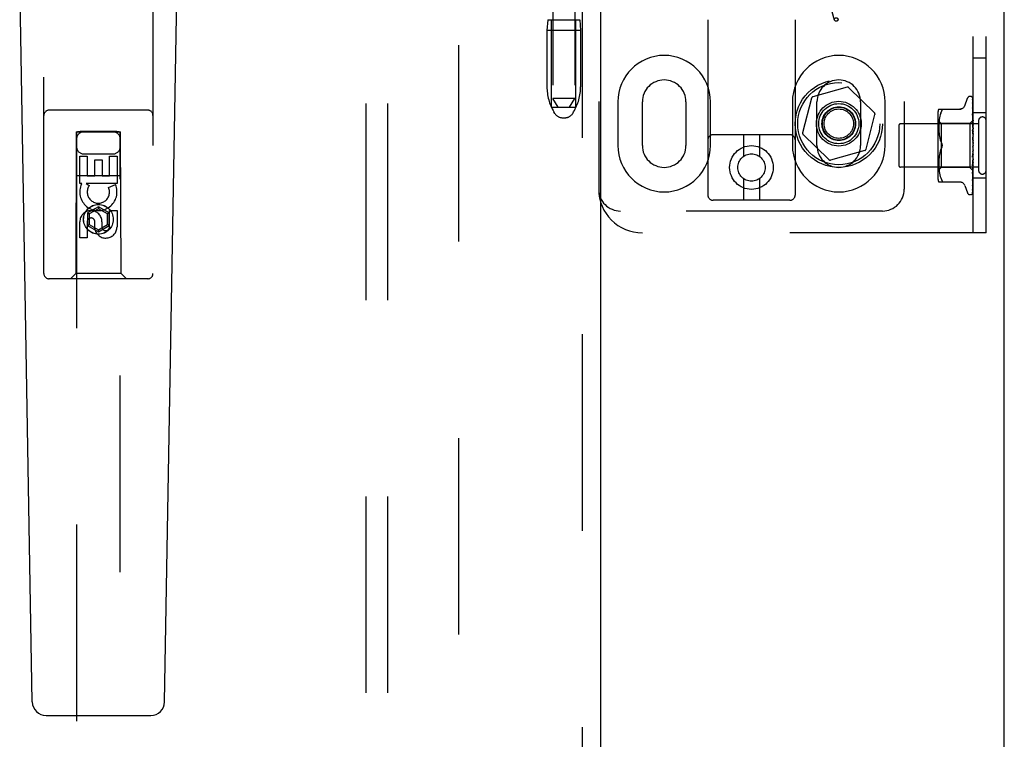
# Model space of a CAD drawing. Header units: inches. Extents: x 0 to 204, y 0 to 132.
# Tile 5 of 114: x 96.59 to 102.23, y 43.81 to 47.93. Entities that reach past the tile are written whole.
import ezdxf

# ---------------------------------------------------------------- set-up
doc = ezdxf.new("R2010")
doc.units = ezdxf.units.IN
doc.header["$LTSCALE"] = 11.243375
doc.header["$MEASUREMENT"] = 0
doc.linetypes.add('HIDDEN', pattern=[0.2, 0.1, -0.1])
doc.layers.get('0').update_dxf_attribs({"linetype": 'CONTINUOUS'})
for name, color, linetype in [('DEFAULT_2', 8, 'HIDDEN'), ('DOOR_ASSEMBLY', 7, 'CONTINUOUS'), ('SUBPANEL', 7, 'CONTINUOUS')]:
    doc.layers.add(name, color=color, linetype=linetype)

msp = doc.modelspace()

# ---------------------------------------------------------------- linework, layer by layer
at = {"color": 3, "linetype": 'Continuous'}
msp.add_line((102.2288, 9.5635), (102.2288, 89.3555), dxfattribs=at)
at = {"layer": 'DEFAULT_2', "color": 8, "linetype": 'HIDDEN'}
for p, q in [((99.1038, 86.0115), (99.1038, 12.9075)), ((100.531, 52.4267), (100.531, 46.9262)), ((101.031, 52.4267), (101.031, 46.9262)), ((102.0498, 46.7095), (102.0498, 52.2095)), ((102.1248, 46.7095), (102.1248, 52.2095)), ((99.906, 51.9595), (99.906, 46.9595)), ((101.656, 51.9595), (101.656, 46.9595)), ((99.6435, 50.9285), (99.6435, 47.4785)), ((99.7685, 50.9285), (99.7685, 47.4785)), ((101.2568, 47.9278), (101.2059, 48.1109)), ((99.6145, 47.9285), (99.6095, 47.8685)), ((99.6145, 47.9285), (99.7975, 47.9285)), ((99.636, 47.4285), (99.636, 47.9285)), ((99.776, 47.4285), (99.776, 47.9285)), ((99.7975, 47.9285), (99.8025, 47.8685)), ((99.8025, 47.8685), (99.6095, 47.8685)), ((99.6095, 47.8685), (99.6095, 47.5461)), ((99.8025, 47.8685), (99.8025, 47.5461)), ((102.1248, 47.7095), (102.0498, 47.7095)), ((101.3293, 47.5427), (101.1319, 47.4876)), ((101.4854, 47.3968), (101.339, 47.5402)), ((99.7685, 47.4785), (99.6435, 47.4785)), ((99.6735, 47.4285), (99.6435, 47.4785)), ((99.7385, 47.4285), (99.7685, 47.4785)), ((101.1249, 47.4804), (101.0739, 47.2819)), ((102.0022, 47.4375), (102.0176, 47.4798)), ((102.0333, 47.4908), (102.0341, 47.4908)), ((102.0471, 47.4812), (102.049, 47.3523)), ((99.636, 47.4285), (99.776, 47.4285)), ((100.0154, 47.4595), (100.0154, 47.2095)), ((100.156, 47.2095), (100.156, 47.4595)), ((100.406, 47.4595), (100.406, 47.2095)), ((100.5466, 47.2095), (100.5466, 47.4595)), ((101.0154, 47.4595), (101.0154, 47.2095)), ((101.156, 47.2095), (101.156, 47.4595)), ((101.406, 47.4595), (101.406, 47.2095)), ((101.5466, 47.2095), (101.5466, 47.4595)), ((101.8533, 47.4179), (101.9825, 47.4179)), ((102.0471, 47.4719), (102.049, 47.3472)), ((102.0471, 47.4702), (102.049, 47.3471)), ((102.0471, 47.4537), (102.0471, 47.4532)), ((102.0471, 47.4532), (102.049, 47.3371)), ((102.0471, 47.4503), (102.049, 47.3369)), ((102.0471, 47.4258), (102.0471, 47.4257)), ((102.0479, 47.4197), (102.0471, 47.4258)), ((102.0471, 47.4257), (102.049, 47.3224)), ((102.0472, 47.4216), (102.0471, 47.4218)), ((102.0471, 47.4218), (102.049, 47.3221)), ((102.0487, 47.4126), (102.0479, 47.4197)), ((99.6549, 47.3928), (99.6494, 47.402)), ((99.6978, 47.3685), (99.7142, 47.3685)), ((99.7571, 47.3928), (99.7626, 47.402)), ((101.4371, 47.1886), (101.4881, 47.3871)), ((101.8477, 47.3891), (101.8477, 47.0299)), ((101.8575, 47.3671), (101.856, 47.3575)), ((101.8595, 47.3766), (101.8575, 47.367)), ((101.862, 47.386), (101.8595, 47.3766)), ((101.8651, 47.3948), (101.862, 47.386)), ((101.8651, 47.3948), (101.8687, 47.4033)), ((101.8709, 47.4085), (101.8716, 47.4106)), ((102.0471, 47.3902), (102.0471, 47.3903)), ((102.0471, 47.3903), (102.049, 47.3036)), ((102.0483, 47.3789), (102.0471, 47.3902)), ((102.0471, 47.3856), (102.049, 47.3032)), ((102.0491, 47.3708), (102.0483, 47.3789)), ((102.0498, 47.3645), (102.0491, 47.3708)), ((102.1248, 47.397), (102.0498, 47.397)), ((101.6248, 47.3235), (101.6248, 47.0955)), ((102.0818, 47.3335), (101.6348, 47.3335)), ((101.8677, 47.3348), (101.8477, 47.3548)), ((101.8536, 47.3307), (101.8533, 47.3222)), ((101.8533, 47.3223), (101.8533, 47.3139)), ((101.8533, 47.314), (101.8533, 47.3054)), ((101.8533, 47.3056), (101.8536, 47.2968)), ((101.8541, 47.3393), (101.8536, 47.3306)), ((101.8549, 47.3482), (101.8541, 47.3392)), ((101.856, 47.3576), (101.8549, 47.3481)), ((102.0308, 47.3348), (101.8677, 47.3348)), ((101.8677, 47.3348), (101.8677, 47.0843)), ((102.0498, 47.3538), (102.0308, 47.3348)), ((102.0308, 47.3348), (102.0308, 47.0843)), ((102.0471, 47.3481), (102.0471, 47.3484)), ((102.0471, 47.3484), (102.049, 47.2814)), ((102.0488, 47.3312), (102.0471, 47.3481)), ((102.0471, 47.3429), (102.049, 47.2809)), ((102.0498, 47.3201), (102.0488, 47.3312)), ((102.049, 47.3524), (102.049, 47.3523)), ((102.049, 47.3523), (102.049, 47.3524)), ((102.0498, 47.3502), (102.049, 47.3473)), ((102.049, 47.3471), (102.049, 47.3473)), ((102.049, 47.3472), (102.049, 47.3471)), ((102.0498, 47.3417), (102.049, 47.3372)), ((102.049, 47.3369), (102.049, 47.3372)), ((102.049, 47.3371), (102.049, 47.3369)), ((102.0498, 47.3333), (102.049, 47.3369)), ((102.0498, 47.3283), (102.049, 47.3225)), ((102.049, 47.3221), (102.049, 47.3225)), ((102.049, 47.3224), (102.049, 47.3221)), ((102.0498, 47.317), (102.049, 47.3221)), ((102.0498, 47.3107), (102.049, 47.3037)), ((102.0818, 47.3515), (102.0818, 47.0675)), ((101.001, 47.2712), (100.561, 47.2712)), ((100.736, 47.2712), (100.736, 47.1474)), ((100.826, 47.2712), (100.826, 47.1474)), ((101.0766, 47.2723), (101.223, 47.1289)), ((101.8536, 47.297), (101.8541, 47.288)), ((101.8541, 47.2882), (101.8549, 47.2789)), ((101.8549, 47.279), (101.856, 47.2696)), ((101.856, 47.2697), (101.8575, 47.2602)), ((101.8575, 47.2603), (101.8595, 47.2508)), ((101.8595, 47.2509), (101.862, 47.2416)), ((102.0471, 47.3012), (102.0471, 47.3014)), ((102.0471, 47.3014), (102.049, 47.2565)), ((102.0471, 47.3011), (102.0498, 47.2716)), ((102.0471, 47.2954), (102.049, 47.2559)), ((102.0471, 47.2509), (102.0498, 47.221)), ((102.049, 47.3032), (102.049, 47.3037)), ((102.049, 47.3036), (102.049, 47.3033)), ((102.0498, 47.2969), (102.049, 47.3033)), ((102.0498, 47.2894), (102.049, 47.2815)), ((102.049, 47.2813), (102.049, 47.2815)), ((102.049, 47.2814), (102.049, 47.281)), ((102.049, 47.2809), (102.049, 47.2813)), ((102.0498, 47.2736), (102.049, 47.281)), ((102.0498, 47.2653), (102.049, 47.2567)), ((102.049, 47.2559), (102.049, 47.2567)), ((102.049, 47.2565), (102.049, 47.2562)), ((102.0498, 47.248), (102.049, 47.2562)), ((101.8619, 47.2416), (101.865, 47.2327)), ((101.865, 47.2327), (101.8687, 47.2241)), ((101.865, 47.1863), (101.8687, 47.1949)), ((102.0472, 47.2444), (102.0482, 47.2363)), ((102.0488, 47.2039), (102.0488, 47.204)), ((102.0489, 47.2041), (102.049, 47.2042)), ((102.0489, 47.2041), (102.0489, 47.2041)), ((102.0498, 47.2391), (102.049, 47.2302)), ((102.0498, 47.2118), (102.049, 47.203)), ((102.049, 47.2042), (102.0491, 47.2043)), ((102.0498, 47.1935), (102.049, 47.2024)), ((102.0498, 47.206), (102.0496, 47.2056)), ((101.4301, 47.1815), (101.2327, 47.1264)), ((101.8549, 47.1402), (101.8541, 47.1309)), ((101.856, 47.1495), (101.8549, 47.14)), ((101.8575, 47.1589), (101.856, 47.1493)), ((101.8595, 47.1683), (101.8575, 47.1588)), ((101.862, 47.1775), (101.8595, 47.1682)), ((102.049, 47.1763), (102.0471, 47.1487)), ((102.049, 47.1758), (102.0471, 47.1425)), ((102.0471, 47.1427), (102.0498, 47.1726)), ((102.049, 47.1504), (102.0471, 47.0994)), ((102.049, 47.1498), (102.0471, 47.0936)), ((102.0471, 47.1425), (102.0471, 47.1427)), ((102.0498, 47.1845), (102.049, 47.176)), ((102.049, 47.1763), (102.049, 47.1754)), ((102.049, 47.1758), (102.049, 47.176)), ((102.0498, 47.1667), (102.049, 47.1754)), ((102.0498, 47.158), (102.049, 47.1502)), ((102.049, 47.1504), (102.049, 47.1497)), ((102.049, 47.1498), (102.049, 47.1502)), ((102.0498, 47.1414), (102.049, 47.1497)), ((102.0818, 47.0855), (101.6348, 47.0855)), ((101.8677, 47.0843), (101.8477, 47.0643)), ((101.8536, 47.1222), (101.8533, 47.1134)), ((101.8533, 47.1136), (101.8533, 47.105)), ((101.8533, 47.1052), (101.8533, 47.0967)), ((101.8533, 47.0969), (101.8536, 47.0884)), ((101.8541, 47.1311), (101.8536, 47.122)), ((101.8536, 47.0885), (101.8541, 47.0798)), ((101.8541, 47.0798), (101.8549, 47.0709)), ((102.0308, 47.0843), (101.8677, 47.0843)), ((102.049, 47.066), (102.0308, 47.0843)), ((102.049, 47.1266), (102.0471, 47.0541)), ((102.049, 47.1262), (102.0471, 47.049)), ((102.0471, 47.0939), (102.0498, 47.1228)), ((102.049, 47.1059), (102.0471, 47.0145)), ((102.049, 47.1056), (102.0471, 47.0101)), ((102.0471, 47.0936), (102.0471, 47.0939)), ((102.049, 47.089), (102.0471, 46.982)), ((102.049, 47.0887), (102.0471, 46.9786)), ((102.0498, 47.1335), (102.049, 47.1265)), ((102.049, 47.1266), (102.049, 47.1261)), ((102.049, 47.1262), (102.049, 47.1265)), ((102.0498, 47.1186), (102.049, 47.1261)), ((102.0498, 47.1116), (102.049, 47.1059)), ((102.049, 47.1059), (102.049, 47.1055)), ((102.049, 47.1056), (102.049, 47.1059)), ((102.0498, 47.099), (102.049, 47.1055)), ((102.0498, 47.0934), (102.049, 47.089)), ((102.049, 47.089), (102.049, 47.0887)), ((102.049, 47.0887), (102.049, 47.089)), ((102.0498, 47.0835), (102.049, 47.0887)), ((101.8549, 47.0709), (101.856, 47.0615)), ((101.856, 47.0615), (101.8575, 47.052)), ((101.8575, 47.052), (101.8595, 47.0424)), ((101.8595, 47.0425), (101.862, 47.033)), ((101.862, 47.0331), (101.8651, 47.0242)), ((101.8651, 47.0242), (101.8687, 47.0158)), ((102.049, 47.0764), (102.0471, 46.9577)), ((102.049, 47.0762), (102.0471, 46.9553)), ((102.049, 47.0687), (102.0471, 46.9413)), ((102.0471, 47.049), (102.0471, 47.0492)), ((102.0483, 47.0207), (102.0491, 47.0283)), ((102.0487, 47.0654), (102.0498, 47.0761)), ((102.0498, 47.0793), (102.049, 47.0764)), ((102.049, 47.0764), (102.049, 47.0762)), ((102.049, 47.0762), (102.049, 47.0764)), ((102.0498, 47.0725), (102.049, 47.0762)), ((102.049, 47.0686), (102.049, 47.0687)), ((102.049, 47.0687), (102.049, 47.0686)), ((102.0498, 47.0653), (102.049, 47.0661)), ((102.049, 47.0661), (102.049, 47.066)), ((102.0491, 47.0283), (102.0498, 47.0343)), ((100.736, 47.02), (100.736, 46.8962)), ((100.826, 47.02), (100.826, 46.8962)), ((101.8533, 47.0012), (101.9825, 47.0012)), ((101.8699, 47.0014), (101.8687, 47.0012)), ((102.0022, 46.9815), (102.0176, 46.9392)), ((102.0471, 47.0101), (102.0471, 47.0102)), ((102.0471, 46.9783), (102.0479, 46.9838)), ((102.0471, 46.982), (102.0471, 46.9817)), ((102.0471, 46.9786), (102.0471, 46.9784)), ((102.0471, 46.9784), (102.0471, 46.9783)), ((102.1248, 47.022), (102.0498, 47.022)), ((102.0333, 46.9283), (102.0341, 46.9283)), ((102.0454, 46.9328), (102.0455, 46.9328)), ((102.0471, 46.9553), (102.047, 46.9546)), ((101.001, 46.8962), (100.561, 46.8962)), ((101.531, 46.8345), (100.031, 46.8345)), ((102.1248, 46.7095), (100.156, 46.7095))]:
    msp.add_line(p, q, dxfattribs=at)
for points in [[(102.0464, 47.4834), (102.0463, 47.4834), (102.0463, 47.4835), (102.0463, 47.4834), (102.0464, 47.4833), (102.0466, 47.483), (102.0467, 47.4826), (102.0469, 47.4821), (102.047, 47.4816), (102.0471, 47.481), (102.0471, 47.4806)], [(102.0464, 47.4839), (102.0466, 47.4835), (102.0468, 47.483), (102.047, 47.4824), (102.0471, 47.4818), (102.0471, 47.4811)], [(102.0498, 47.4741), (102.0494, 47.4757), (102.0489, 47.4773), (102.0485, 47.4789), (102.048, 47.4803), (102.0475, 47.4817), (102.0469, 47.483), (102.0464, 47.4839)], [(102.0498, 47.4773), (102.0497, 47.4775), (102.0494, 47.4782), (102.0491, 47.4788), (102.0488, 47.4794), (102.0485, 47.48), (102.0482, 47.4806), (102.0479, 47.4811), (102.0476, 47.4816), (102.0473, 47.482), (102.0471, 47.4824), (102.0468, 47.4827), (102.0464, 47.4834)], [(102.0498, 47.4797), (102.0494, 47.4807), (102.049, 47.4816), (102.0489, 47.4817)], [(101.8687, 47.4179), (101.8699, 47.4177), (101.8709, 47.4171), (101.8716, 47.4163), (101.872, 47.4153), (101.8721, 47.4139), (101.872, 47.4124), (101.8716, 47.4106)], [(102.002, 47.437), (102.0013, 47.4351), (101.9996, 47.4319), (101.9974, 47.4288), (101.9949, 47.4261), (101.9921, 47.4236), (101.9889, 47.4216), (101.9855, 47.42), (101.982, 47.4188), (101.9783, 47.4181), (101.9746, 47.4179)], [(102.047, 47.4713), (102.047, 47.4714), (102.0469, 47.4716), (102.0469, 47.4716), (102.0469, 47.4715), (102.047, 47.4712), (102.0471, 47.4709), (102.0471, 47.4704), (102.0471, 47.4702)], [(102.047, 47.473), (102.047, 47.4728), (102.0471, 47.4724), (102.0471, 47.4719)], [(102.0498, 47.4592), (102.0495, 47.4609), (102.0491, 47.4632), (102.0487, 47.4654), (102.0482, 47.4676), (102.0478, 47.4696), (102.0473, 47.4717), (102.047, 47.473)], [(102.0473, 47.4708), (102.0471, 47.4712), (102.047, 47.4713)], [(102.0498, 47.4353), (102.0495, 47.4373), (102.0491, 47.4402), (102.0487, 47.4431), (102.0483, 47.446), (102.0479, 47.4489), (102.0474, 47.4517), (102.0471, 47.4537)], [(102.0471, 47.4507), (102.0471, 47.4508), (102.0471, 47.4508), (102.0471, 47.4508), (102.0471, 47.4506), (102.0471, 47.4503)], [(102.0477, 47.4494), (102.0475, 47.4499), (102.0473, 47.4503), (102.0472, 47.4506), (102.0471, 47.4507)], [(102.0498, 47.4154), (102.0495, 47.416), (102.0492, 47.4169), (102.0488, 47.4177), (102.0485, 47.4185), (102.0481, 47.4192), (102.0478, 47.4199), (102.0476, 47.4205), (102.0474, 47.421), (102.0472, 47.4214), (102.0472, 47.4216)], [(102.0498, 47.4656), (102.0497, 47.4658), (102.0494, 47.4665), (102.0491, 47.4672), (102.0489, 47.4678), (102.0486, 47.4684), (102.0483, 47.469), (102.048, 47.4695), (102.0477, 47.47), (102.0473, 47.4708)], [(102.0498, 47.4447), (102.0496, 47.4452), (102.0493, 47.446), (102.0489, 47.4468), (102.0486, 47.4475), (102.0483, 47.4482), (102.0477, 47.4494)], [(101.8709, 47.4085), (101.8699, 47.406), (101.8687, 47.4033)], [(102.0483, 47.3822), (102.048, 47.3829), (102.0477, 47.3835), (102.0475, 47.3841), (102.0473, 47.3846), (102.0472, 47.385), (102.0471, 47.3854), (102.0471, 47.3856)], [(102.0498, 47.3787), (102.0496, 47.3792), (102.0493, 47.38), (102.0489, 47.3807), (102.0483, 47.3822)], [(102.0498, 47.4034), (102.0495, 47.4056), (102.0487, 47.4126)], [(102.0491, 47.3376), (102.0484, 47.3391), (102.048, 47.3398), (102.0477, 47.3405), (102.0475, 47.3412), (102.0473, 47.3418), (102.0472, 47.3424), (102.0471, 47.3428), (102.0471, 47.3429)], [(102.0498, 47.3537), (102.0496, 47.3534), (102.0494, 47.3531), (102.0492, 47.3528), (102.049, 47.3524)], [(102.0498, 47.3534), (102.0495, 47.3531), (102.0493, 47.3528), (102.0491, 47.3526), (102.049, 47.3525), (102.049, 47.3524), (102.049, 47.3524)], [(102.0498, 47.3528), (102.0495, 47.3526), (102.0493, 47.3524), (102.0491, 47.3523), (102.049, 47.3523), (102.049, 47.3523), (102.049, 47.3523)], [(102.0498, 47.352), (102.0496, 47.3521), (102.0494, 47.3522), (102.0492, 47.3523), (102.049, 47.3523)], [(102.0498, 47.3488), (102.0495, 47.3484), (102.0493, 47.3481), (102.0491, 47.3477), (102.049, 47.3475), (102.049, 47.3473), (102.049, 47.3472)], [(102.0498, 47.347), (102.0495, 47.3469), (102.0493, 47.3468), (102.0491, 47.3469), (102.049, 47.3469), (102.049, 47.3471)], [(102.0498, 47.3451), (102.0496, 47.3456), (102.0494, 47.3462), (102.0492, 47.3467), (102.049, 47.3471)], [(102.0498, 47.3392), (102.0495, 47.3387), (102.0493, 47.3383), (102.0491, 47.3379), (102.049, 47.3375), (102.049, 47.3372), (102.049, 47.3371)], [(102.0498, 47.3362), (102.0495, 47.3362), (102.0493, 47.3363), (102.0491, 47.3364), (102.049, 47.3366), (102.049, 47.3369)], [(102.0498, 47.3249), (102.0495, 47.3244), (102.0493, 47.3239), (102.0491, 47.3234), (102.049, 47.3229), (102.049, 47.3225), (102.049, 47.3224)], [(102.0498, 47.3208), (102.0495, 47.321), (102.0493, 47.3212), (102.0491, 47.3214), (102.049, 47.3217), (102.049, 47.3221)], [(102.0498, 47.3065), (102.0495, 47.3059), (102.0493, 47.3053), (102.0491, 47.3048), (102.049, 47.3042), (102.049, 47.3037), (102.049, 47.3036)], [(102.0498, 47.336), (102.0494, 47.3368), (102.0491, 47.3376)], [(102.0498, 47.2889), (102.0497, 47.2891), (102.0494, 47.2897), (102.0491, 47.2903), (102.0487, 47.2909), (102.0484, 47.2915), (102.0481, 47.2921), (102.0478, 47.2928), (102.0475, 47.2935), (102.0473, 47.2942), (102.0472, 47.2948), (102.0471, 47.2954)], [(102.0498, 47.3014), (102.0495, 47.3017), (102.0493, 47.302), (102.0491, 47.3024), (102.049, 47.3028), (102.049, 47.3032)], [(102.0498, 47.2845), (102.0495, 47.2839), (102.0493, 47.2833), (102.0491, 47.2827), (102.049, 47.2821), (102.049, 47.2816), (102.049, 47.2814)], [(102.0498, 47.2787), (102.0495, 47.2791), (102.0493, 47.2794), (102.0491, 47.2798), (102.049, 47.2803), (102.049, 47.2808), (102.049, 47.2809)], [(102.0498, 47.2598), (102.0495, 47.2592), (102.0493, 47.2586), (102.0491, 47.258), (102.049, 47.2574), (102.049, 47.2568), (102.049, 47.2565)], [(102.0498, 47.2535), (102.0495, 47.254), (102.0493, 47.2545), (102.0491, 47.255), (102.049, 47.2555), (102.049, 47.2559)], [(101.8687, 47.1949), (101.865, 47.1864), (101.8619, 47.1774)], [(101.8687, 47.2241), (101.8693, 47.2228), (101.8698, 47.2215), (101.8703, 47.2201), (101.8708, 47.2187)], [(101.8721, 47.2095), (101.872, 47.2119), (101.8717, 47.2143), (101.8713, 47.2168), (101.8706, 47.2193), (101.8697, 47.2217), (101.8687, 47.2241)], [(101.8687, 47.1949), (101.8697, 47.1973), (101.8706, 47.1997), (101.8713, 47.2022), (101.8717, 47.2047), (101.872, 47.2071), (101.8721, 47.2095)], [(101.8707, 47.2), (101.8701, 47.1982), (101.8694, 47.1965), (101.8687, 47.1949)], [(101.8712, 47.2172), (101.8715, 47.2156), (101.8718, 47.2141), (101.872, 47.2125), (101.8721, 47.211), (101.8721, 47.2095)], [(101.8721, 47.2095), (101.8721, 47.2076), (101.8719, 47.2057), (101.8716, 47.2038), (101.8712, 47.2018)], [(102.0482, 47.2032), (102.048, 47.2029), (102.0478, 47.2025), (102.0476, 47.202), (102.0474, 47.2015), (102.0472, 47.2009), (102.0472, 47.2003), (102.0471, 47.1997), (102.0471, 47.1992)], [(102.0498, 47.2391), (102.0497, 47.2393), (102.0494, 47.2396), (102.0492, 47.24), (102.0489, 47.2404), (102.0487, 47.2408), (102.0484, 47.2412), (102.0481, 47.2417), (102.0478, 47.2422), (102.0476, 47.2428), (102.0474, 47.2434), (102.0472, 47.2441), (102.0472, 47.2445)], [(102.0482, 47.2363), (102.0488, 47.2312), (102.049, 47.229)], [(102.0496, 47.2056), (102.0494, 47.2052), (102.0491, 47.2048), (102.0489, 47.2043), (102.0487, 47.2039), (102.0484, 47.2035), (102.0482, 47.2032)], [(102.049, 47.2042), (102.049, 47.2042), (102.0489, 47.2041), (102.0488, 47.204), (102.0486, 47.2038), (102.0484, 47.2035), (102.0482, 47.2032)], [(102.0482, 47.2032), (102.0483, 47.2033), (102.0483, 47.2034), (102.0484, 47.2035), (102.0485, 47.2036)], [(102.0486, 47.2037), (102.0486, 47.2038), (102.0487, 47.2039)], [(102.0498, 47.2333), (102.0495, 47.2328), (102.0493, 47.2321), (102.0491, 47.2315), (102.049, 47.2309), (102.049, 47.2303), (102.049, 47.2297)], [(102.049, 47.229), (102.049, 47.2296), (102.049, 47.2302)], [(102.0498, 47.2267), (102.0495, 47.2273), (102.0493, 47.2278), (102.0491, 47.2284), (102.049, 47.229)], [(102.0496, 47.2056), (102.0495, 47.2054), (102.0493, 47.2049), (102.0491, 47.2043), (102.049, 47.2037), (102.049, 47.203), (102.049, 47.2024)], [(102.0498, 47.1993), (102.0495, 47.1999), (102.0493, 47.2005), (102.0491, 47.2011), (102.049, 47.2017), (102.049, 47.2023), (102.049, 47.203)], [(102.0491, 47.2043), (102.0491, 47.2044), (102.0492, 47.2045), (102.0493, 47.2046), (102.0494, 47.2047), (102.0496, 47.2049), (102.0497, 47.2051), (102.0498, 47.2052)], [(102.0471, 47.1487), (102.0471, 47.1488), (102.0472, 47.1495), (102.0474, 47.1501), (102.0476, 47.1508), (102.0479, 47.1514), (102.0482, 47.152), (102.0484, 47.1526), (102.0487, 47.1531), (102.0493, 47.1541)], [(102.0498, 47.1788), (102.0495, 47.1783), (102.0493, 47.1778), (102.0491, 47.1772), (102.049, 47.1766), (102.049, 47.1763)], [(102.0498, 47.1723), (102.0495, 47.1729), (102.0493, 47.1735), (102.0491, 47.1741), (102.049, 47.1748), (102.049, 47.1754), (102.049, 47.1758)], [(102.0498, 47.1527), (102.0495, 47.1522), (102.0493, 47.1518), (102.0491, 47.1513), (102.049, 47.1508), (102.049, 47.1504)], [(102.0498, 47.1466), (102.0495, 47.1472), (102.0493, 47.1478), (102.0491, 47.1484), (102.049, 47.149), (102.049, 47.1496), (102.049, 47.1498)], [(102.0493, 47.1541), (102.0496, 47.1546), (102.0498, 47.1549)], [(102.0471, 47.0993), (102.0471, 47.0995), (102.0472, 47.1), (102.0473, 47.1007), (102.0475, 47.1014), (102.0478, 47.1021), (102.0481, 47.1028), (102.0485, 47.1035)], [(102.0485, 47.1035), (102.0491, 47.1048), (102.0495, 47.1055), (102.0498, 47.1062)], [(102.0498, 47.1286), (102.0495, 47.1283), (102.0493, 47.1279), (102.0491, 47.1275), (102.049, 47.1271), (102.049, 47.1266)], [(102.0498, 47.1232), (102.0495, 47.1238), (102.0493, 47.1244), (102.0491, 47.1249), (102.049, 47.1255), (102.049, 47.126), (102.049, 47.1262)], [(102.0498, 47.1075), (102.0495, 47.1073), (102.0493, 47.107), (102.0491, 47.1067), (102.049, 47.1063), (102.049, 47.1059)], [(102.0498, 47.1028), (102.0495, 47.1034), (102.0493, 47.104), (102.0491, 47.1045), (102.049, 47.105), (102.049, 47.1055), (102.049, 47.1056)], [(102.0498, 47.09), (102.0495, 47.0899), (102.0493, 47.0898), (102.0491, 47.0896), (102.049, 47.0893), (102.049, 47.089)], [(102.0498, 47.0864), (102.0495, 47.0869), (102.0493, 47.0874), (102.0491, 47.0879), (102.049, 47.0883), (102.049, 47.0886), (102.049, 47.0887)], [(102.049, 47.0661), (102.0471, 46.9369), (102.0471, 46.9365), (102.0471, 46.9361), (102.047, 46.9358), (102.0469, 46.9354), (102.0468, 46.935), (102.0467, 46.9347), (102.0465, 46.9344), (102.0464, 46.9341), (102.0462, 46.9338), (102.046, 46.9335), (102.0459, 46.9333), (102.0457, 46.9331), (102.0456, 46.9329), (102.0455, 46.9328), (102.0454, 46.9328), (102.0454, 46.9328)], [(102.0471, 47.0492), (102.0475, 47.0523), (102.0487, 47.0654)], [(102.0471, 47.0541), (102.0471, 47.0544), (102.0472, 47.0549), (102.0474, 47.0555), (102.0476, 47.0561), (102.0479, 47.0569), (102.0482, 47.0576)], [(102.0482, 47.0576), (102.049, 47.0592), (102.0493, 47.06), (102.0497, 47.0609), (102.0498, 47.061)], [(102.0498, 47.0769), (102.0495, 47.0769), (102.0493, 47.0769), (102.0491, 47.0768), (102.049, 47.0767), (102.049, 47.0764)], [(102.0498, 47.0744), (102.0495, 47.0749), (102.0493, 47.0753), (102.0491, 47.0756), (102.049, 47.0759), (102.049, 47.0762), (102.049, 47.0762)], [(102.0498, 47.0699), (102.0496, 47.0695), (102.0494, 47.0692), (102.0492, 47.0689), (102.049, 47.0687)], [(102.0498, 47.0685), (102.0495, 47.0687), (102.0493, 47.0688), (102.0491, 47.0688), (102.049, 47.0688), (102.049, 47.0687)], [(102.0498, 47.0673), (102.0495, 47.0676), (102.0493, 47.068), (102.0491, 47.0682), (102.049, 47.0684), (102.049, 47.0686), (102.049, 47.0686)], [(102.0498, 47.0664), (102.0496, 47.0669), (102.0494, 47.0674), (102.0492, 47.068), (102.049, 47.0686)], [(102.0498, 47.0656), (102.0496, 47.0656), (102.0494, 47.0657), (102.0492, 47.0659), (102.049, 47.066)], [(101.8687, 47.0158), (101.8699, 47.013), (101.8709, 47.0106), (101.8716, 47.0085), (101.872, 47.0067), (101.8721, 47.0051), (101.872, 47.0038)], [(101.8699, 47.0014), (101.8709, 47.0019), (101.8716, 47.0027), (101.872, 47.0038)], [(101.9746, 47.0012), (101.9783, 47.001), (101.982, 47.0003), (101.9855, 46.9991), (101.9889, 46.9975), (101.9921, 46.9954), (101.9949, 46.993), (101.9974, 46.9902), (101.9996, 46.9872), (102.0013, 46.9839), (102.002, 46.982)], [(102.047, 46.9546), (102.0474, 46.9563), (102.0478, 46.9587), (102.0483, 46.9612), (102.0487, 46.9637), (102.0491, 46.9663), (102.0495, 46.9689), (102.0498, 46.9707)], [(102.0471, 47.0102), (102.0474, 47.013), (102.0483, 47.0207)], [(102.0471, 47.0145), (102.0471, 47.0146), (102.0472, 47.0148), (102.0473, 47.0152), (102.0474, 47.0156), (102.0476, 47.0162), (102.0479, 47.0168), (102.0482, 47.0175), (102.0489, 47.019)], [(102.0471, 46.9818), (102.0471, 46.9818), (102.0472, 46.982), (102.0473, 46.9823), (102.0475, 46.9828), (102.0477, 46.9833), (102.048, 46.9839), (102.0483, 46.9846), (102.0486, 46.9853), (102.049, 46.9861), (102.0494, 46.9869), (102.0497, 46.9878), (102.0498, 46.988)], [(102.0479, 46.9838), (102.0483, 46.987), (102.0487, 46.9902), (102.0491, 46.9934), (102.0495, 46.9967), (102.0498, 46.9987)], [(102.0489, 47.019), (102.0492, 47.0198), (102.0496, 47.0206), (102.0498, 47.0212)], [(102.0453, 46.9326), (102.0461, 46.9335), (102.047, 46.9346), (102.0477, 46.9357), (102.0483, 46.9369), (102.0488, 46.9381), (102.0493, 46.9395), (102.0498, 46.941)], [(102.0455, 46.9328), (102.0456, 46.933), (102.0458, 46.9331)], [(102.0458, 46.9331), (102.0459, 46.9333), (102.046, 46.9334), (102.0462, 46.9335), (102.0463, 46.9337), (102.0465, 46.9339), (102.0466, 46.9341), (102.0468, 46.9343), (102.047, 46.9345), (102.0471, 46.9347), (102.0473, 46.9349), (102.0475, 46.9352), (102.0477, 46.9354), (102.0479, 46.9357), (102.048, 46.936), (102.0482, 46.9363), (102.0484, 46.9366), (102.0486, 46.9369), (102.0487, 46.9372), (102.0489, 46.9375), (102.0491, 46.9378), (102.0492, 46.9382), (102.0494, 46.9385), (102.0495, 46.9389), (102.0497, 46.9392), (102.0498, 46.9395)], [(102.0471, 46.9425), (102.0471, 46.9421), (102.047, 46.9415), (102.0469, 46.9411), (102.0468, 46.9407), (102.0467, 46.9405), (102.0467, 46.9404)], [(102.0467, 46.9404), (102.0467, 46.9404), (102.0467, 46.9404), (102.0468, 46.9406), (102.0469, 46.9408), (102.0474, 46.9416)], [(102.0468, 46.9396), (102.0472, 46.9407), (102.0477, 46.9423), (102.0482, 46.944), (102.0486, 46.9458), (102.049, 46.9477), (102.0494, 46.9496), (102.0498, 46.9513)], [(102.0471, 46.9413), (102.0471, 46.9407), (102.047, 46.9401), (102.0468, 46.9396), (102.0468, 46.9396)], [(102.047, 46.9569), (102.047, 46.9568), (102.047, 46.9568), (102.047, 46.9568), (102.0471, 46.957), (102.0473, 46.9574), (102.0475, 46.9578), (102.048, 46.9588)], [(102.0471, 46.9577), (102.0471, 46.9573), (102.0471, 46.957), (102.047, 46.9569)], [(102.0474, 46.9416), (102.0477, 46.9421), (102.048, 46.9426), (102.0483, 46.9432), (102.0486, 46.9438), (102.049, 46.9444), (102.0493, 46.9451), (102.0495, 46.9458), (102.0498, 46.9464)], [(102.048, 46.9588), (102.0483, 46.9594), (102.0486, 46.96), (102.0489, 46.9607), (102.0492, 46.9614), (102.0495, 46.9621), (102.0498, 46.9628)]]:
    msp.add_lwpolyline(points, dxfattribs=at)
for centre, radius in [((101.2665, 47.9305), 0.01), ((101.281, 47.3345), 0.25), ((101.281, 47.3345), 0.235), ((101.281, 47.3345), 0.128), ((101.281, 47.3345), 0.115), ((101.281, 47.3345), 0.0965), ((101.281, 47.3345), 0.095), ((101.281, 47.3345), 0.094), ((101.281, 47.3345), 0.084), ((100.781, 47.0837), 0.125), ((100.781, 47.0837), 0.078)]:
    msp.add_circle(centre, radius, dxfattribs=at)
for centre, radius, start, end in [((100.281, 47.4595), 0.2656, 0, 180), ((101.281, 47.4595), 0.2656, 0, 180), ((99.8895, 47.5461), 0.28, 180, 210.9637), ((99.5225, 47.5461), 0.28, 329.0363, 360), ((100.281, 47.4595), 0.125, 0, 180), ((101.281, 47.4595), 0.125, 0, 180), ((101.332, 47.533), 0.01, 45.598, 105.5937), ((101.1346, 47.4779), 0.01, 105.5983, 165.5941), ((102.0333, 47.4741), 0.0167, 90, 160), ((102.0341, 47.4741), 0.0167, 27.1488, 90), ((101.9253, 47.3891), 0.0776, 157.9239, 180), ((99.6978, 47.4185), 0.05, 210.9637, 270), ((99.7142, 47.4185), 0.05, 270, 329.0363), ((101.4784, 47.3896), 0.01, 345.5987, 45.5935), ((102.1033, 47.3515), 0.0215, 0, 180), ((101.6348, 47.3235), 0.01, 90, 180), ((100.561, 47.2412), 0.03, 90, 180), ((101.001, 47.2412), 0.03, 0, 90), ((101.0836, 47.2794), 0.01, 165.5987, 225.5935), ((100.281, 47.2095), 0.2656, 180, 360), ((100.281, 47.2095), 0.125, 180, 360), ((101.281, 47.2095), 0.2656, 180, 360), ((101.281, 47.2095), 0.125, 180, 360), ((101.4274, 47.1911), 0.01, 285.5983, 345.5941), ((101.23, 47.136), 0.01, 225.598, 285.5937), ((101.6348, 47.0955), 0.01, 180, 270), ((101.9253, 47.0299), 0.0776, 180, 202.0761), ((102.1033, 47.0675), 0.0215, 180, 360), ((100.156, 46.9595), 0.25, 180, 270), ((100.031, 46.9595), 0.125, 180, 270), ((100.561, 46.9262), 0.03, 180, 270), ((101.001, 46.9262), 0.03, 270, 360), ((101.531, 46.9595), 0.125, 270, 360), ((102.0333, 46.9449), 0.0167, 200, 270), ((102.0341, 46.9449), 0.0167, 270, 312.2353)]:
    msp.add_arc(centre, radius, start, end, dxfattribs=at)
at = {"layer": 'DOOR_ASSEMBLY', "color": 8, "linetype": 'HIDDEN'}
for p, q in [((99.8123, 86.6055), (99.8123, 12.3135)), ((96.7288, 46.477), (96.7288, 48.3345)), ((97.3538, 48.3345), (97.3538, 46.477)), ((97.3238, 47.412), (96.7588, 47.412)), ((96.9148, 47.287), (96.9113, 46.477)), ((96.9148, 47.287), (97.1678, 47.287)), ((96.9163, 47.2887), (96.9163, 13.287)), ((96.9171, 47.2887), (96.9186, 47.2887)), ((96.9186, 47.2887), (96.9236, 47.2888)), ((96.9251, 47.2856), (96.9196, 47.2857)), ((96.9236, 47.2888), (96.9363, 47.2888)), ((97.1463, 47.2856), (96.9251, 47.2856)), ((97.1463, 47.2888), (96.9363, 47.2888)), ((97.1463, 47.2888), (97.1589, 47.2888)), ((97.1589, 47.2856), (97.1463, 47.2856)), ((97.1589, 47.2888), (97.1639, 47.2887)), ((97.1639, 47.2857), (97.1589, 47.2856)), ((97.1654, 47.2857), (97.1639, 47.2857)), ((97.1663, 13.287), (97.1663, 47.2887)), ((97.1713, 46.477), (97.1678, 47.287)), ((96.9347, 47.1492), (96.9771, 47.1492)), ((96.9347, 46.993), (96.9347, 47.1492)), ((96.9563, 47.162), (97.1263, 47.162)), ((96.9771, 47.1492), (96.9771, 47.0356)), ((97.1055, 47.1492), (97.1479, 47.1492)), ((97.1055, 47.0356), (97.1055, 47.1492)), ((97.1479, 47.1492), (97.1479, 46.993)), ((97.0206, 47.1279), (97.063, 47.1279)), ((97.0206, 47.0356), (97.0206, 47.1279)), ((97.063, 47.1279), (97.063, 47.0356)), ((96.9137, 47.037), (97.1688, 47.037)), ((96.9771, 47.0356), (97.0206, 47.0356)), ((97.063, 47.0356), (97.1055, 47.0356)), ((96.947, 46.993), (96.9347, 46.993)), ((96.9452, 46.9895), (96.947, 46.993)), ((97.1479, 46.993), (96.9703, 46.993)), ((96.9703, 46.993), (96.9889, 46.98)), ((97.0998, 46.9687), (97.1389, 46.9856)), ((97.0413, 46.8595), (96.9788, 46.8234)), ((97.1038, 46.8234), (97.0413, 46.8595)), ((97.0413, 46.8595), (97.0413, 46.848)), ((96.9788, 46.8234), (96.9888, 46.8176)), ((96.9788, 46.8234), (96.9788, 46.7512)), ((97.0413, 46.848), (96.9888, 46.8176)), ((96.9888, 46.8176), (96.9888, 46.757)), ((97.0938, 46.8176), (97.0413, 46.848)), ((97.1038, 46.8234), (97.0938, 46.8176)), ((97.0938, 46.757), (97.0938, 46.8176)), ((97.1038, 46.7512), (97.1038, 46.8234)), ((97.1055, 46.8368), (97.1479, 46.8368)), ((97.1055, 46.7443), (97.1055, 46.8368)), ((97.1479, 46.8368), (97.1479, 46.7443)), ((96.9347, 46.6805), (96.9347, 46.7729)), ((96.9771, 46.7729), (96.9771, 46.6805)), ((96.9788, 46.7512), (96.9888, 46.757)), ((96.9788, 46.7512), (97.0413, 46.7152)), ((96.9888, 46.757), (97.0413, 46.7267)), ((97.0206, 46.7305), (97.0206, 46.7768)), ((97.0413, 46.7267), (97.0938, 46.757)), ((97.0413, 46.7152), (97.1038, 46.7512)), ((97.0616, 46.7729), (97.0616, 46.7444)), ((97.1038, 46.7512), (97.0938, 46.757)), ((97.0413, 46.7152), (97.0413, 46.7267)), ((96.9771, 46.6805), (96.9347, 46.6805)), ((96.9113, 46.477), (96.8813, 46.447)), ((97.1713, 46.477), (96.9113, 46.477)), ((97.1713, 46.477), (97.2013, 46.447)), ((97.3238, 46.447), (96.7588, 46.447))]:
    msp.add_line(p, q, dxfattribs=at)
at = {"layer": 'DOOR_ASSEMBLY', "color": 3, "linetype": 'Continuous'}
msp.add_line((99.9163, 86.6055), (99.9163, 12.3135), dxfattribs=at)
at = {"layer": 'DOOR_ASSEMBLY', "color": 7, "linetype": 'Continuous'}
for p, q in [((96.6627, 44.0251), (96.5905, 48.1644)), ((97.4198, 44.0251), (97.492, 48.1644)), ((96.7415, 43.9477), (97.341, 43.9477))]:
    msp.add_line(p, q, dxfattribs=at)
at = {"layer": 'DOOR_ASSEMBLY', "color": 8, "linetype": 'HIDDEN'}
for points in [[(96.9163, 47.2887), (96.9164, 47.2887), (96.9166, 47.2887), (96.9171, 47.2887)], [(96.9196, 47.2857), (96.9178, 47.2857), (96.9171, 47.2857), (96.9166, 47.2857), (96.9164, 47.2857), (96.9163, 47.2857)], [(97.1639, 47.2887), (97.1654, 47.2887), (97.1659, 47.2887), (97.1662, 47.2887), (97.1663, 47.2887)], [(97.1663, 47.2857), (97.1662, 47.2857), (97.1659, 47.2857), (97.1654, 47.2857)]]:
    msp.add_lwpolyline(points, dxfattribs=at)
for radius in [0.085, 0.0845]:
    msp.add_circle((97.0413, 46.787), radius, dxfattribs=at)
for centre, radius, start, end in [((96.7588, 47.382), 0.03, 90, 180), ((97.3238, 47.382), 0.03, 0, 90), ((96.9563, 47.247), 0.04, 90, 180), ((97.1263, 47.247), 0.04, 0, 90), ((96.9563, 47.202), 0.04, 180, 270), ((97.1263, 47.202), 0.04, 270, 360), ((97.0411, 46.9433), 0.1065, 154.2636, 23.4027), ((97.0411, 46.9433), 0.0639, 144.8895, 23.4026), ((96.9981, 46.7729), 0.0635, 0, 180), ((96.9991, 46.7729), 0.0219, 10.307, 180), ((97.0835, 46.7443), 0.0644, 192.2995, 0.0775), ((97.0835, 46.7443), 0.0219, 179.9011, 360), ((96.7588, 46.477), 0.03, 180, 270), ((97.3238, 46.477), 0.03, 270, 360)]:
    msp.add_arc(centre, radius, start, end, dxfattribs=at)
at = {"layer": 'DOOR_ASSEMBLY', "color": 7, "linetype": 'Continuous'}
for centre, start, end in [((96.7415, 44.0265), 181, 270), ((97.341, 44.0265), 270, 359)]:
    msp.add_arc(centre, 0.0787, start, end, dxfattribs=at)
at = {"layer": 'SUBPANEL', "color": 8, "linetype": 'HIDDEN'}
for p, q in [((98.5725, 83.4283), (98.5725, 15.4908)), ((98.6975, 83.4283), (98.6975, 15.4908))]:
    msp.add_line(p, q, dxfattribs=at)

doc.saveas('drawing.dxf')
